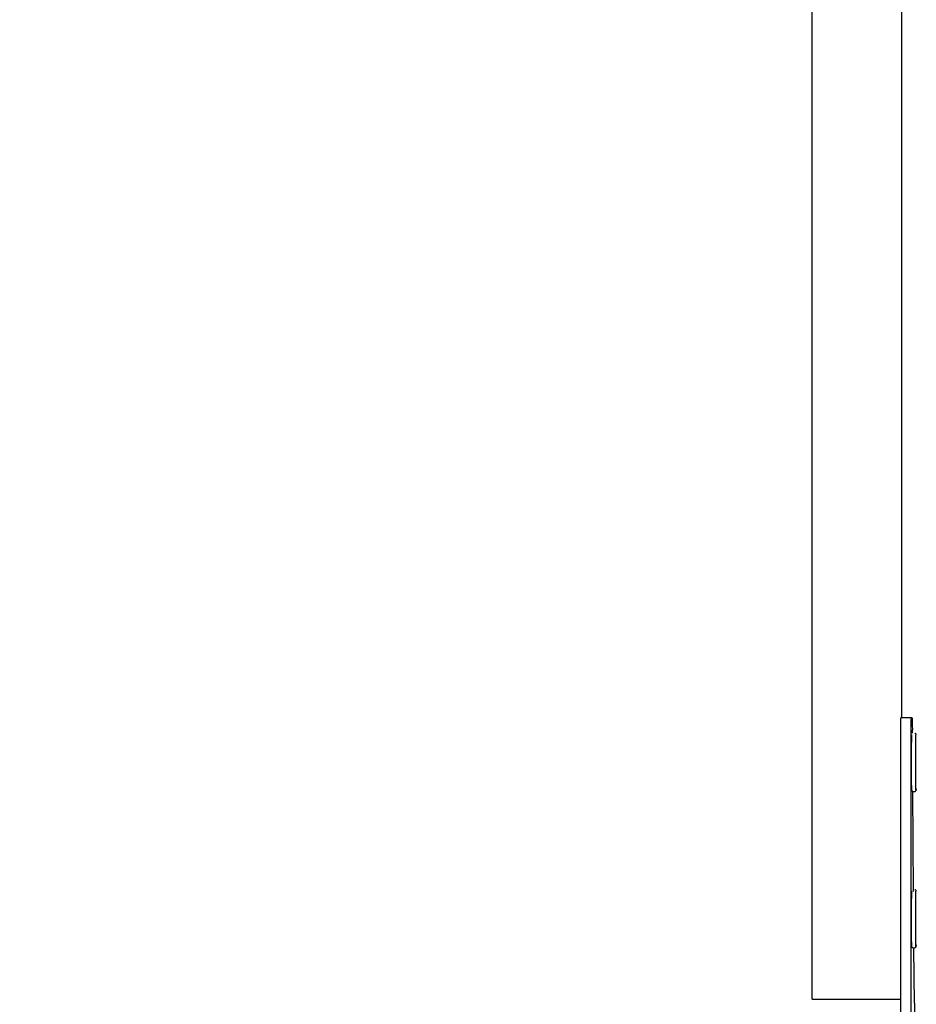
# Model space of a CAD drawing. Header units: centimetres. Extents: x 0 to 55409, y -2708 to 14680.
# Tile 16 of 125: x 29952 to 29978, y 5227 to 5256. Entities that reach past the tile are written whole.
import ezdxf

# ---------------------------------------------------------------- set-up
doc = ezdxf.new("R2010")
doc.units = ezdxf.units.CM
doc.header["$LTSCALE"] = 0.01
doc.layers.add('CKDRZWI_', color=7, linetype='Continuous')
doc.layers.add('CKPOM_POWIERZ', color=1, linetype='Continuous', plot=False)

# ---------------------------------------------------------------- blocks, each defined once
blk = doc.blocks.new('A$7E8719B1CAF')
at = {"color": 7, "linetype": 'Continuous', "lineweight": -3}
for p, q in [((3938.57, 74), (3938.57, -28.03)), ((3941.57, 74), (3941.57, -28.03)), ((3942.49, 49.17), (3942.37, 33.3)), ((3913.11, 48), (3917.57, 48)), ((3913.11, 48), (3913.11, -4048)), ((3917.57, 48), (3934.07, 48)), ((3934.07, 48), (3938.57, 48)), ((3942.25, 17.01), (3942.04, -11.79)), ((3941.91, -28.59), (3941.9, -29.5)), ((3941.62, -33.03), (3938.62, -33.03)), ((3938.86, -33.03), (3938.86, -3966.97)), ((3941.62, -33.03), (3941.84, -33.03))]:
    blk.add_line(p, q, dxfattribs=at)
for centre, major_axis, start_param, end_param in [((3942.42, 55.63), (0, -10), 0.868012, 1.570796), ((3942.95, 24.8), (0, 7.9), 0, 3.141593), ((3942.95, 24.8), (0, 7.9), 6.268069, 6.283185), ((3941.75, 24.8), (0, 7.9), 1.423859, 3.141593), ((3942.95, -20.2), (0, 7.9), 0, 3.141593), ((3942.95, -20.2), (0, 7.9), 6.268069, 6.283185), ((3941.75, -20.2), (0, 7.9), 1.423859, 3.141593), ((3938.62, -28.03), (0, -5), 4.712389, 6.283185), ((3941.62, -28.03), (0, 5), 1.570796, 3.141593), ((3941.84, -23.03), (0, -10), 0, 0.868012)]:
    blk.add_ellipse(centre, major_axis=major_axis, ratio=0.008727, start_param=start_param, end_param=end_param, dxfattribs=at)
for points, knots in [([(3942.97, 32.38), (3942.96, 32.54), (3942.94, 32.68), (3942.95, 32.76), (3942.91, 32.91), (3942.86, 33.02), (3942.76, 33.15), (3942.59, 33.26), (3942.38, 33.31), (3942.16, 33.28), (3941.99, 33.19), (3941.88, 33.09), (3941.81, 32.98), (3941.78, 32.9), (3941.76, 32.84), (3941.75, 32.79), (3941.74, 32.72), (3941.73, 32.54), (3941.71, 31.8), (3941.69, 29.81), (3941.68, 27.66), (3941.68, 26.35), (3941.68, 25.93)], [0.6059008, 0.6059008, 0.6059008, 0.6059008, 0.6466277, 0.6609422, 0.6638999, 0.6672788, 0.6719668, 0.677259, 0.6830647, 0.6894299, 0.6943546, 0.6984546, 0.7019545, 0.7048134, 0.7072758, 0.710278, 0.7156326, 0.730655, 0.8136077, 0.8895665, 0.969207, 1, 1, 1, 1]), ([(3942.65, 16.39), (3942.68, 16.41), (3942.74, 16.44), (3942.83, 16.53), (3942.89, 16.63), (3942.92, 16.71), (3942.93, 16.77), (3942.94, 16.82), (3942.95, 16.89), (3942.95, 16.94), (3942.96, 16.99)], [0, 0, 0, 0, 0.00236457, 0.00634871, 0.00973648, 0.0124793, 0.01495634, 0.01820737, 0.0244256, 0.04419387, 0.04419387, 0.04419387, 0.04419387]), ([(3942.97, -12.62), (3942.96, -12.46), (3942.94, -12.32), (3942.95, -12.24), (3942.91, -12.09), (3942.86, -11.98), (3942.76, -11.85), (3942.59, -11.74), (3942.38, -11.69), (3942.16, -11.72), (3941.99, -11.81), (3941.88, -11.91), (3941.81, -12.02), (3941.78, -12.1), (3941.76, -12.16), (3941.75, -12.21), (3941.74, -12.28), (3941.73, -12.46), (3941.71, -13.2), (3941.69, -15.19), (3941.68, -17.34), (3941.68, -18.65), (3941.68, -19.07)], [0.6059008, 0.6059008, 0.6059008, 0.6059008, 0.6466277, 0.6609422, 0.6638999, 0.6672788, 0.6719668, 0.677259, 0.6830647, 0.6894299, 0.6943546, 0.6984546, 0.7019545, 0.7048134, 0.7072758, 0.710278, 0.7156326, 0.730655, 0.8136077, 0.8895665, 0.969207, 1, 1, 1, 1]), ([(3942.65, -28.61), (3942.68, -28.59), (3942.74, -28.56), (3942.83, -28.47), (3942.89, -28.37), (3942.92, -28.29), (3942.93, -28.23), (3942.94, -28.18), (3942.95, -28.11), (3942.95, -28.06), (3942.96, -28.01)], [0, 0, 0, 0, 0.00236457, 0.00634871, 0.00973648, 0.0124793, 0.01495634, 0.01820737, 0.0244256, 0.04419387, 0.04419387, 0.04419387, 0.04419387])]:
    blk.add_open_spline(points, degree=3, knots=knots, dxfattribs=at)

msp = doc.modelspace()

# ---------------------------------------------------------------- linework, layer by layer
at = {"layer": 'CKPOM_POWIERZ'}
msp.add_lwpolyline([(29616.644, 5226.104, 0.000017), (29603.236, 5226.104, 0.000017), (29603.234, 5714.104), (31730.236, 5724.076), (31730.236, 5161.611), (30722.051, 5161.611), (30722.14, 5150.104), (29616.644, 5150.104)], format="xyb", close=True, dxfattribs=at)

# ---------------------------------------------------------------- block references
at = {"layer": 'CKDRZWI_', "xscale": -0.1, "yscale": 0.1, "zscale": 0.1, "rotation": 180}
msp.add_blockref('A$7E8719B1CAF', (29583.236, 5232.354), dxfattribs=at)

doc.saveas('drawing.dxf')
